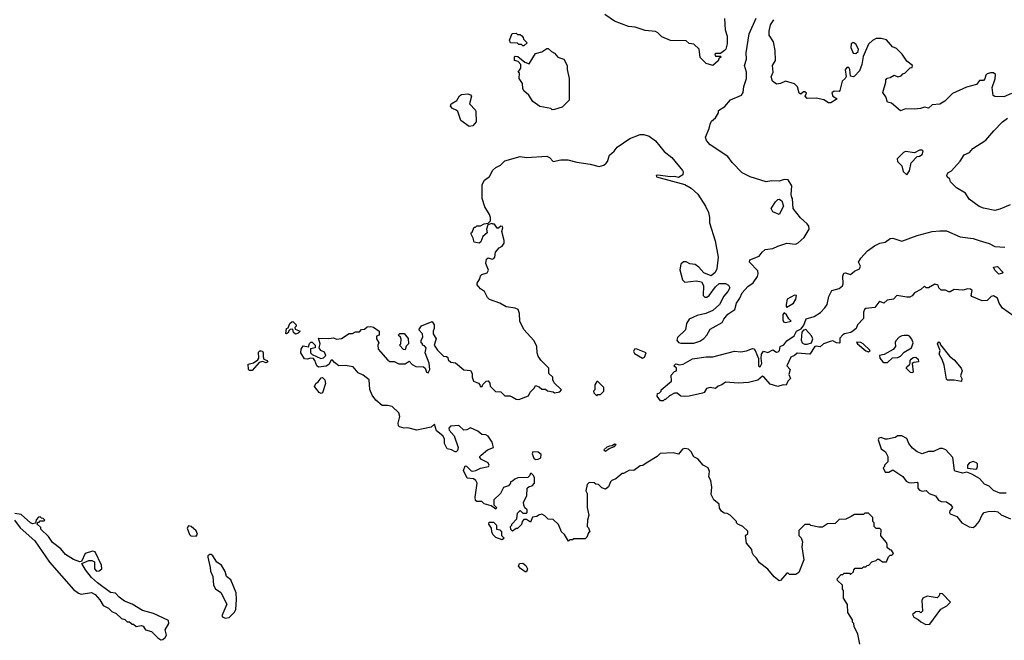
# Model space of a CAD drawing. Extents: x 1861455 to 2058065, y 200073 to 437907.
# Tile 108 of 256: x 1954313 to 1962029, y 275664 to 280525. Entities that reach past the tile are written whole.
import ezdxf

# ---------------------------------------------------------------- set-up
doc = ezdxf.new("R2010")
doc.units = 0

msp = doc.modelspace()

# ---------------------------------------------------------------- linework, layer by layer
at = {"layer": '0CON05XD'}
for points in [[(1959837.5, 280535), (1959842.5, 280445), (1959856.7, 280395), (1959856.7, 280335), (1959846.7, 280295), (1959836.4, 280283.6), (1959805, 280260), (1959765, 280260), (1959760, 280255), (1959765, 280240), (1959805, 280240), (1959810, 280235), (1959791.7, 280218.3), (1959786.4, 280203.6), (1959745, 280167.5), (1959693, 280183), (1959645, 280230), (1959637.5, 280295), (1959595, 280332.5), (1959558.3, 280338.3), (1959535, 280360), (1959413, 280363), (1959345, 280390), (1959313, 280423), (1959295, 280432.5), (1959215, 280440), (1959137, 280467), (1959085, 280472.5), (1958975, 280513.3), (1958900, 280565)], [(1957475, 277320), (1957425, 277310), (1957355, 277328.8), (1957325, 277326.7), (1957290, 277335), (1957283, 277343), (1957280, 277365), (1957292.3, 277417.7), (1957284, 277445), (1957233.3, 277495), (1957195.9, 277504.1), (1957155, 277504), (1957103.7, 277543.7), (1957074.2, 277585), (1957058.1, 277628.1), (1957050.9, 277705), (1957005, 277741.5), (1956965, 277759.4), (1956926, 277805), (1956865, 277815.5), (1956815, 277813.3), (1956779.1, 277839.1), (1956765, 277858.8), (1956755, 277858.8), (1956736.2, 277825), (1956715, 277810), (1956655, 277803.6), (1956641.2, 277815), (1956626.9, 277856.9), (1956615, 277872.5), (1956595, 277874), (1956565, 277866), (1956545, 277870), (1956516, 277915), (1956520, 277945), (1956535, 277970), (1956577.5, 277962.5), (1956585, 277990), (1956595, 278000), (1956605, 278000), (1956630, 277975), (1956630, 277955), (1956592.5, 277947.5), (1956593.3, 277915), (1956605, 277902.5), (1956672.4, 277872.4), (1956695, 277875.4), (1956712.3, 277895), (1956700.9, 277920.9), (1956672.5, 277935), (1956660, 277955), (1956666.7, 277985), (1956655, 278030), (1956735, 278026.7), (1956773, 278033), (1956795, 278022.5), (1956835, 278027.5), (1956895, 278067.5), (1956921.7, 278068.3), (1956945, 278080), (1956975, 278080), (1956991.7, 278098.3), (1957015, 278100), (1957035, 278120), (1957065, 278122.5), (1957085, 278116.7), (1957130, 278085), (1957130, 278055), (1957110, 278045), (1957110, 278025), (1957127.5, 277995), (1957120, 277975), (1957122.5, 277945), (1957197, 277857), (1957215, 277847.5), (1957247, 277847), (1957285, 277830), (1957335, 277830), (1957365, 277850), (1957390, 277825), (1957418.3, 277808.3), (1957477, 277807), (1957490, 277795), (1957500, 277765), (1957515, 277760), (1957527.5, 277785), (1957522.5, 277835), (1957490, 277915), (1957497.5, 277955), (1957485, 277970), (1957470, 277975), (1957470, 277985), (1957460, 277995), (1957460, 278015), (1957471.7, 278038.3), (1957470, 278065), (1957440, 278095), (1957463, 278127), (1957545, 278160), (1957562.5, 278135), (1957562.5, 278105), (1957552.5, 278085), (1957552.5, 278065), (1957577.5, 278025), (1957562.5, 277975), (1957587, 277937), (1957621.7, 277901.7), (1957635, 277890), (1957657, 277887), (1957668.3, 277878.3), (1957671.7, 277861.7), (1957691.7, 277841.7), (1957728.3, 277838.3), (1957793, 277783), (1957846.4, 277776.4), (1957860, 277755), (1957860, 277725), (1957870, 277695), (1957908.3, 277678.3), (1957920, 277665), (1957921.7, 277651.7), (1957938.3, 277651.7), (1957941.7, 277668.3), (1957970, 277695), (1957985, 277697.5), (1957997, 277677), (1958000, 277655), (1958041.7, 277611.7), (1958085, 277610), (1958115, 277580), (1958155, 277580), (1958171.7, 277571.7), (1958205, 277552.5), (1958225, 277550), (1958301.7, 277578.3), (1958313, 277607), (1958348.3, 277641.7), (1958355, 277660), (1958385, 277650), (1958405, 277630), (1958435, 277630), (1958448.3, 277618.3), (1958495, 277610), (1958505, 277602.5), (1958545, 277610), (1958560, 277625), (1958501.7, 277681.7), (1958490, 277705), (1958490, 277725), (1958460, 277755), (1958460, 277795), (1958397, 277857), (1958375, 277890), (1958367.5, 277915), (1958366.4, 277966.4), (1958353.6, 277993.6), (1958343, 278013), (1958265, 278097.5), (1958232.5, 278165), (1958231.2, 278225), (1958218.8, 278255), (1958196.8, 278266.8), (1958126.1, 278276.1), (1958075, 278303.8), (1957995, 278333.3), (1957979.3, 278349.3), (1957956.4, 278396.4), (1957925, 278417.5), (1957898.3, 278448.3), (1957898.3, 278461.7), (1957920, 278495), (1957925, 278520), (1957935, 278530), (1957976.7, 278543.3), (1957986.4, 278563.6), (1957967.5, 278615), (1957971.2, 278648.8), (1957985, 278658.8), (1958015, 278649.2), (1958028, 278655), (1958035.8, 278665), (1958042, 278705), (1958070.9, 278739.1), (1958095, 278751.2), (1958109.2, 278775), (1958110.8, 278795), (1958091.2, 278865), (1958100, 278895), (1958097.5, 278905), (1958085, 278906.7), (1958065, 278892.5), (1958055, 278893.3), (1958035, 278922.5), (1958023.6, 278923.6), (1958012.5, 278927.5), (1957981.7, 278918.3), (1957972.5, 278885), (1957976.7, 278855), (1957943.6, 278826.4), (1957927.5, 278785), (1957915, 278773.8), (1957873.6, 278783.6), (1957867.5, 278815), (1957850, 278845), (1957850, 278855), (1957858.3, 278861.7), (1957875, 278900), (1957885, 278900), (1957895, 278910), (1957925, 278910), (1957953, 278927), (1957985, 278930), (1958001.7, 278948.3), (1958002.5, 278975), (1957995, 279000), (1957958.3, 279058.3), (1957938, 279125), (1957936.7, 279235), (1957955, 279267.5), (1957995, 279297.5), (1958022.3, 279347.7), (1958045, 279367.5), (1958080, 279385), (1958115, 279420), (1958236.1, 279453.9), (1958285, 279446), (1958445, 279456.2), (1958465, 279446.2), (1958495, 279413.8), (1958552.9, 279427.1), (1958608.3, 279428.3), (1958678.3, 279408.3), (1958785, 279394), (1958853.9, 279376.1), (1958890, 279385), (1958909.3, 279400.7), (1958920, 279415), (1958936.4, 279463.6), (1958972.5, 279495), (1958995, 279526.7), (1959095, 279593.8), (1959175, 279626.7), (1959205, 279626.7), (1959245, 279613.3), (1959295, 279576.2), (1959363.8, 279493.8), (1959423.3, 279445), (1959507.5, 279345), (1959513, 279333), (1959510.5, 279309.5), (1959475, 279290), (1959445, 279297.5), (1959414.4, 279294.4), (1959315, 279306.9), (1959300, 279305), (1959302.5, 279295), (1959525, 279235.4), (1959575.4, 279205.4), (1959627.4, 279157.4), (1959688, 279065), (1959711.2, 279015), (1959720, 278975), (1959720, 278935), (1959764.1, 278794.1), (1959785.9, 278665.9), (1959775.8, 278574.2), (1959762.5, 278545), (1959731.7, 278518.3), (1959675, 278543.3), (1959635, 278587.5), (1959606.7, 278606.7), (1959565, 278613.8), (1959535, 278627.5), (1959515, 278627.5), (1959495, 278610), (1959486.4, 278566.4), (1959506.4, 278486.4), (1959525, 278470), (1959615, 278478.8), (1959655, 278472.5), (1959673, 278443), (1959670, 278365), (1959683, 278353), (1959697, 278353), (1959716.4, 278363.6), (1959767, 278433), (1959795, 278460), (1959845, 278460), (1959867.5, 278445), (1959877.5, 278425), (1959862.5, 278395), (1959830, 278360), (1959796, 278295), (1959745, 278246.7), (1959690, 278225), (1959621.2, 278208.8), (1959560.5, 278179.5), (1959538.8, 278145), (1959530, 278095), (1959467.5, 278035), (1959463.3, 278015), (1959476.4, 277996.4), (1959495, 277991.2), (1959595, 277990.8), (1959643, 278007), (1959675, 278028.8), (1959698.8, 278055), (1959725, 278101.2), (1959818, 278152), (1959831.7, 278178.3), (1959862.3, 278217.7), (1959916.7, 278255), (1959930, 278305), (1959956.7, 278345), (1959973.9, 278386.1), (1960020, 278435), (1960062, 278465), (1960095.5, 278514.5), (1960101.1, 278535), (1960098.2, 278558.2), (1960032.9, 278625), (1960035.8, 278644.2), (1960107.3, 278672.7), (1960131.2, 278705), (1960155, 278723.8), (1960215, 278732), (1960255, 278752), (1960325, 278773.8), (1960393.6, 278766.4), (1960415, 278776.2), (1960460.5, 278819.5), (1960499.2, 278885), (1960496.9, 278906.9), (1960485, 278925.8), (1960433, 278973), (1960373.3, 279045), (1960370, 279125), (1960363, 279133), (1960360, 279155), (1960363, 279223), (1960335, 279270), (1960305, 279273.3), (1960265, 279260), (1960205, 279262), (1960164.2, 279254.2), (1960037.5, 279295), (1959974.3, 279324.3), (1959896.1, 279406.1), (1959863, 279453), (1959723.6, 279543.6), (1959695, 279580), (1959687.5, 279605), (1959717, 279673), (1959723, 279707), (1959735, 279730), (1959765, 279757.5), (1959790, 279795), (1959790, 279815), (1959840, 279845), (1959883.9, 279896.1), (1959970, 279935), (1959982.5, 279955), (1959987, 280003), (1960008.8, 280065), (1960008.8, 280115), (1959993.8, 280165), (1960008, 280215), (1960006.2, 280265), (1960030, 280415), (1960084.3, 280535.7)], [(1962085, 279946.2), (1962025, 279920), (1961955, 279922.5), (1961941.7, 279931.7), (1961933.3, 279995), (1961957, 280063), (1961960, 280095), (1961945, 280110), (1961921.7, 280108.3), (1961895, 280100), (1961885, 280090), (1961877, 280063), (1961865, 280050), (1961835, 280047.5), (1961811.7, 280018.3), (1961733.6, 279996.4), (1961623.9, 279946.1), (1961563.9, 279886.1), (1961525, 279863.3), (1961465, 279857.5), (1961435, 279833.3), (1961405, 279840), (1961371.7, 279828.3), (1961325, 279823.3), (1961255, 279826.7), (1961215, 279810), (1961145, 279870), (1961115, 279880), (1961101.7, 279921.7), (1961077.5, 279955), (1961100, 280035), (1961100, 280055), (1961111.7, 280068.3), (1961135, 280072.5), (1961165, 280090), (1961195, 280077.5), (1961220, 280085), (1961235, 280100), (1961250, 280105), (1961291.7, 280148.3), (1961308.3, 280151.7), (1961310, 280165), (1961265, 280200), (1961230, 280255), (1961185, 280300), (1961153.6, 280313.6), (1961105, 280367.5), (1961065, 280377.5), (1961025, 280377.5), (1960995, 280362.5), (1960965, 280332.5), (1960923.6, 280236.4), (1960913.3, 280175), (1960893.3, 280125), (1960855, 280083.3), (1960845, 280077.5), (1960823, 280083), (1960819.2, 280135), (1960810.5, 280150.5), (1960795, 280150), (1960781.2, 280131.2), (1960789.3, 280080.7), (1960782.5, 280065), (1960757.5, 280042.5), (1960740.7, 279969.3), (1960735, 279962.5), (1960695, 279965.8), (1960678.8, 279951.2), (1960685, 279926.2), (1960720, 279905), (1960670, 279875), (1960652.5, 279875), (1960615, 279896), (1960555, 279910), (1960485, 279907.5), (1960467.5, 279925), (1960478.3, 279948.3), (1960465, 279960), (1960455, 279960), (1960435, 279942.5), (1960420.7, 279950.7), (1960409.3, 279999.3), (1960383.9, 280023.9), (1960315, 280043.8), (1960275, 280024.5), (1960245, 280018.8), (1960213, 280043), (1960202.7, 280077.3), (1960218.6, 280115), (1960213.6, 280165), (1960235.6, 280205), (1960234.2, 280285), (1960221, 280351), (1960187.3, 280405), (1960186.7, 280435), (1960196.9, 280485), (1960222.9, 280525)], [(1958265, 280320), (1958255, 280320), (1958245, 280330), (1958225, 280330), (1958215, 280340), (1958160, 280345), (1958152.5, 280365), (1958173.6, 280416.4), (1958205, 280420), (1958215, 280410), (1958235, 280410), (1958248.3, 280398.3), (1958260, 280385), (1958261.7, 280371.7), (1958290, 280345), (1958265, 280320)], [(1960865, 280260), (1960884, 280276), (1960887.5, 280295), (1960865, 280333.8), (1960845, 280346.7), (1960830, 280335), (1960827, 280307), (1960845, 280262.5), (1960865, 280260)], [(1958485, 279820), (1958475, 279830), (1958390, 279845), (1958335, 279883.3), (1958303.9, 279933.9), (1958265, 279967.5), (1958256.7, 279985), (1958253.3, 280025), (1958227.5, 280065), (1958230, 280105), (1958220, 280115), (1958240, 280145), (1958240, 280175), (1958218.3, 280198.3), (1958190, 280205), (1958190, 280235), (1958195, 280240), (1958217, 280237), (1958273, 280193), (1958305, 280180), (1958355, 280260), (1958405, 280272.5), (1958445, 280300), (1958455, 280300), (1958480, 280275), (1958503, 280263), (1958531.2, 280231.2), (1958577.5, 280215), (1958602.5, 280165), (1958602.5, 280135), (1958620, 280065), (1958620, 279895), (1958565, 279840), (1958505, 279822.5), (1958485, 279820)], [(1957835, 279687.5), (1957770, 279735), (1957747.5, 279805), (1957735, 279817.5), (1957705, 279830), (1957688.3, 279848.3), (1957693.6, 279866.4), (1957738.3, 279891.7), (1957760.7, 279929.3), (1957775, 279940), (1957825, 279943.3), (1957845, 279936.7), (1957853.3, 279925), (1957837.5, 279865), (1957885, 279817.5), (1957887.5, 279805), (1957890, 279725), (1957865, 279692.5), (1957835, 279687.5)], [(1962075.8, 279074.2), (1961995, 279040.8), (1961955, 279030.8), (1961865, 279048.8), (1961832.7, 279062.7), (1961755, 279120), (1961725, 279166.7), (1961655, 279207.5), (1961607.5, 279255), (1961602.5, 279275), (1961582.5, 279295), (1961580, 279305), (1961587.5, 279325), (1961615, 279342.5), (1961683, 279417), (1961715, 279466.7), (1961756.1, 279483.9), (1961782.5, 279515), (1961885, 279581.2), (1961946.8, 279653.2), (1962016.2, 279725), (1962053.8, 279755)], [(1961265, 279310), (1961285, 279340), (1961298.8, 279405), (1961345, 279452.5), (1961365, 279456.7), (1961385, 279470), (1961392.5, 279495), (1961385, 279502.5), (1961365, 279502.5), (1961325, 279482.5), (1961255, 279492.5), (1961240, 279485), (1961190, 279435), (1961193, 279413), (1961225, 279380), (1961236.4, 279336.4), (1961265, 279310)], [(1960265, 278998.8), (1960215, 279020), (1960201.2, 279045), (1960235, 279097.5), (1960255, 279117.5), (1960265, 279120), (1960286.1, 279106.1), (1960298.8, 279065), (1960265, 278998.8)], [(1960458.2, 278131.8), (1960477.3, 278182.7), (1960539.9, 278200.1), (1960587.8, 278232.2), (1960622.8, 278267.2), (1960640, 278295), (1960654, 278356), (1960677.3, 278402.7), (1960735, 278419.1), (1960760.3, 278439.7), (1960767.1, 278455), (1960764.7, 278515.3), (1960770.4, 278539.6), (1960785, 278542.3), (1960825, 278528), (1960855, 278555.8), (1960895.7, 278574.3), (1960902.2, 278595), (1960887.5, 278625), (1960905, 278657.5), (1960957.5, 278715), (1961012.5, 278755), (1961054.1, 278775.9), (1961095, 278782.5), (1961135, 278810), (1961155, 278813.3), (1961225, 278790), (1961345, 278833.8), (1961465, 278866.2), (1961525, 278872), (1961575, 278872), (1961682.5, 278825), (1961785, 278811.4), (1961832.5, 278795), (1961910.9, 278770.9), (1961955, 278749.4), (1962034.3, 278744.3)], [(1961985, 278532.5), (1961955, 278562.5), (1961943.9, 278586.1), (1961975, 278592.5), (1962018.3, 278548.3), (1962015, 278540), (1961985, 278532.5)], [(1962105, 278203.3), (1962015, 278266), (1961987.8, 278305), (1961975, 278344.3), (1961945, 278361.4), (1961925, 278355.8), (1961895, 278325.6), (1961855, 278323.1), (1961775.7, 278355.7), (1961770, 278365), (1961778.5, 278405), (1961765, 278413.8), (1961744.3, 278415.7), (1961705, 278405.8), (1961635, 278412.2), (1961605, 278394.5), (1961595, 278394.6), (1961567.2, 278407.2), (1961535, 278405.8), (1961516, 278425), (1961511.2, 278445), (1961485, 278452.5), (1961435, 278425.4), (1961415.7, 278425.7), (1961405, 278437.5), (1961375, 278410.7), (1961325, 278385.4), (1961306.8, 278363.2), (1961288.1, 278351.9), (1961265, 278350.5), (1961186.1, 278363.9), (1961160.8, 278335), (1961112.3, 278327.7), (1961085, 278305.8), (1961055, 278316.9), (1961045, 278312.5), (1961015, 278271.9), (1960945, 278262.9), (1960934.6, 278255.4), (1960925.5, 278235), (1960925.4, 278185), (1960880, 278135), (1960867.5, 278105), (1960845, 278089.2), (1960825.4, 278074.6), (1960775.6, 278064.4), (1960763.7, 278056.3), (1960739.3, 278030.7), (1960739.5, 277995), (1960735, 277991.2), (1960715, 277993.2), (1960685, 278008.7), (1960665.3, 278004.7), (1960611.2, 277985), (1960585, 277962.5), (1960555, 277968.6), (1960545, 277964.3), (1960503.9, 277906.1), (1960405, 277914.2), (1960384, 277895), (1960355, 277880.6), (1960326, 277815), (1960352.3, 277785), (1960341.8, 277745), (1960354, 277715), (1960333.3, 277695), (1960318.8, 277661.2), (1960295, 277663.8), (1960255, 277651.9), (1960195, 277670), (1960145, 277728), (1960135, 277732), (1960097.9, 277702.1), (1960025, 277683.1), (1959945, 277679.1), (1959845, 277685.7), (1959815, 277664), (1959785.7, 277654.3), (1959765, 277636.7), (1959725, 277643.3), (1959695, 277637.5), (1959677.5, 277605), (1959665, 277598.8), (1959560, 277575), (1959525.6, 277574.4), (1959495, 277577.5), (1959465, 277600), (1959445, 277600), (1959405, 277580), (1959375, 277550), (1959365, 277550), (1959355, 277540), (1959335, 277540), (1959310, 277575), (1959311.7, 277598.3), (1959325, 277600), (1959340, 277615), (1959340, 277625), (1959420, 277695), (1959418.3, 277741.7), (1959445, 277770), (1959460, 277775), (1959460, 277795), (1959440, 277815), (1959455, 277830), (1959485, 277822.5), (1959512.7, 277827.3), (1959585, 277870), (1959694.1, 277884.1), (1959745, 277884.2), (1959915, 277928.2), (1959965, 277923.5), (1960008.9, 277931.1), (1960055, 277950), (1960067.2, 277947.2), (1960076.9, 277935), (1960101.7, 277871.7), (1960104, 277815), (1960115, 277806.7), (1960128.8, 277831.2), (1960123.8, 277875), (1960127.5, 277905), (1960142, 277928), (1960175, 277918.1), (1960215, 277938.1), (1960245, 277920.6), (1960257, 277923), (1960268, 277935), (1960273.8, 277965), (1960300.8, 277979.2), (1960325, 278008.6), (1960381.2, 278048.8), (1960401.2, 278085), (1960437, 278103), (1960458.2, 278131.8)], [(1960325, 278272.5), (1960376.7, 278305), (1960396.7, 278335), (1960400, 278365), (1960385, 278367.5), (1960328, 278335), (1960320, 278295), (1960320, 278275), (1960325, 278272.5)], [(1956475, 278062.5), (1956460, 278075), (1956455, 278100), (1956431.7, 278098.3), (1956420, 278085), (1956420, 278075), (1956405, 278063.3), (1956398.3, 278068.3), (1956403.9, 278106.1), (1956418.3, 278111.7), (1956430, 278145), (1956445, 278157.5), (1956455, 278160), (1956480, 278135), (1956480, 278125), (1956470, 278115), (1956471.7, 278101.7), (1956510, 278085), (1956495, 278070), (1956475, 278062.5)], [(1960315, 278152), (1960360, 278165), (1960340.7, 278180.7), (1960323, 278213), (1960305, 278230), (1960293.9, 278216.1), (1960294, 278175), (1960298.8, 278158.8), (1960315, 278152)], [(1960485, 277984.4), (1960517.2, 277992.8), (1960527.5, 278025), (1960519.1, 278049.1), (1960475, 278098), (1960455, 278092), (1960441.9, 278078.1), (1960436.1, 278016.1), (1960444.2, 277994.2), (1960464.4, 277984.4), (1960485, 277984.4)], [(1957335, 277940), (1957321.7, 277941.7), (1957290, 277975), (1957300, 277985), (1957301.7, 278021.7), (1957298.3, 278038.3), (1957280, 278055), (1957293, 278067), (1957327, 278067), (1957357, 278027), (1957360, 277985), (1957341.7, 277968.3), (1957335, 277940)], [(1961115, 277840), (1961154.3, 277875.7), (1961195, 277880), (1961215, 277888.6), (1961245, 277921.9), (1961302.5, 277955), (1961316.2, 277995), (1961305, 278023.3), (1961285, 278046.7), (1961275, 278052.5), (1961245, 278052.5), (1961225, 278050), (1961205, 278037.5), (1961179.3, 278010.7), (1961174, 277996), (1961176, 277965), (1961158.7, 277941.3), (1961087.9, 277902.1), (1961050, 277895), (1961054, 277875), (1961075, 277847.5), (1961085, 277840), (1961115, 277840)], [(1956135, 277777.5), (1956115, 277777.5), (1956107.5, 277785), (1956103, 277827), (1956145, 277836.7), (1956179.3, 277860.7), (1956187.5, 277875), (1956185, 277920), (1956195, 277932.5), (1956205, 277932.5), (1956215, 277927.5), (1956220, 277915), (1956220, 277885), (1956226.7, 277866.7), (1956252.5, 277855), (1956258.8, 277845), (1956245, 277836.7), (1956215, 277847.5), (1956189.3, 277840.7), (1956135, 277777.5)], [(1959195, 277874.3), (1959208.3, 277881.7), (1959223.3, 277915), (1959145, 277946.2), (1959132.5, 277945), (1959124.3, 277925), (1959131.7, 277911.7), (1959195, 277874.3)], [(1960965, 277924.3), (1960976.7, 277935), (1960923.3, 277985), (1960904.2, 277995.8), (1960871.2, 277998.8), (1960880, 277985), (1960945, 277931.2), (1960965, 277924.3)], [(1961695, 277690), (1961635, 277702.5), (1961585, 277702.5), (1961575, 277710), (1961558, 277818), (1961543.3, 277863.3), (1961520, 277905), (1961527.5, 277935), (1961506.7, 277985), (1961515, 278001.2), (1961525, 277996.2), (1961529.5, 277979.5), (1961600, 277890), (1961635, 277860), (1961692, 277795), (1961698, 277775), (1961686.7, 277735), (1961696.7, 277715), (1961695, 277690)], [(1961305, 277758), (1961295, 277761.4), (1961261.2, 277795), (1961265, 277806.2), (1961286.7, 277823.3), (1961292.5, 277835), (1961291.2, 277855), (1961298.8, 277865), (1961315, 277878.6), (1961335, 277881.4), (1961352.9, 277865), (1961355.8, 277845), (1961320, 277840), (1961307.5, 277832.5), (1961315, 277763.8), (1961305, 277758)], [(1956675, 277598), (1956661.2, 277605), (1956622.5, 277652.5), (1956634.2, 277675), (1956651.8, 277688.2), (1956675, 277720), (1956685, 277723.3), (1956704, 277705), (1956710.8, 277675), (1956685, 277602), (1956675, 277598)], [(1958835, 277580), (1958845, 277590), (1958865, 277590), (1958890, 277615), (1958890, 277645), (1958845, 277690), (1958835, 277690), (1958820, 277665), (1958820, 277625), (1958810, 277615), (1958811.7, 277601.7), (1958835, 277580)], [(1960897.5, 275635), (1960881.7, 275711.7), (1960853, 275773), (1960850, 275795), (1960840, 275805), (1960840, 275825), (1960803, 275883), (1960800, 275945), (1960770, 275995), (1960770, 276055), (1960760, 276065), (1960760, 276095), (1960721.7, 276131.7), (1960720, 276145), (1960751.7, 276178.3), (1960765, 276180), (1960775, 276190), (1960815, 276190), (1960825, 276180), (1960848.3, 276201.7), (1960850, 276215), (1960861.7, 276228.3), (1960915, 276230), (1960925, 276240), (1960945, 276240), (1960955, 276250), (1960968.3, 276251.7), (1960991.7, 276278.3), (1961025, 276290), (1961035, 276300), (1961045, 276300), (1961075, 276280), (1961105, 276280), (1961121.7, 276318.3), (1961135, 276330), (1961148.3, 276331.7), (1961160, 276345), (1961145, 276370), (1961131.7, 276371.7), (1961111.7, 276391.7), (1961112.5, 276415), (1961105, 276430), (1961061.7, 276481.7), (1961065, 276530), (1961055, 276540), (1961025, 276540), (1961010, 276555), (1961010, 276585), (1961000, 276595), (1961000, 276625), (1960965, 276660), (1960935, 276660), (1960925, 276650), (1960855, 276650), (1960830, 276635), (1960787, 276613), (1960735, 276610), (1960705, 276580), (1960643, 276577), (1960605, 276550), (1960575, 276550), (1960513, 276563), (1960505, 276570), (1960465, 276570), (1960420, 276525), (1960420, 276485), (1960437, 276467), (1960447.5, 276435), (1960443.3, 276395), (1960457.5, 276295), (1960420, 276195), (1960395, 276180), (1960345, 276180), (1960335, 276190), (1960325, 276190), (1960276.4, 276133.6), (1960265, 276130), (1960225, 276162.5), (1960175, 276222.5), (1960110.7, 276270.7), (1960088.3, 276308.3), (1960065, 276330), (1960053, 276353), (1960050, 276375), (1960010, 276425), (1960000, 276485), (1960018.3, 276501.7), (1960018.3, 276518.3), (1959980, 276555), (1959940, 276575), (1959930, 276585), (1959930, 276595), (1959880, 276645), (1959857, 276657), (1959835, 276660), (1959812.5, 276675), (1959798.3, 276698.3), (1959795, 276730), (1959753.6, 276763.6), (1959733.3, 276805), (1959737, 276863), (1959730, 276915), (1959712.5, 276945), (1959720, 276985), (1959707.5, 277015), (1959670, 277035), (1959626.4, 277086.4), (1959595, 277100), (1959575, 277140), (1959555, 277160), (1959525, 277167.5), (1959508.3, 277161.7), (1959475, 277122.5), (1959435, 277132.5), (1959333, 277127), (1959310, 277105), (1959221.7, 277051.7), (1959197, 277033), (1959175, 277030), (1959127, 276993), (1959093, 276997), (1959045, 276970), (1959035, 276970), (1958985, 276930), (1958953.6, 276916.4), (1958942.5, 276905), (1958927.5, 276865), (1958905, 276847.5), (1958875, 276857.5), (1958850, 276885), (1958828.3, 276888.3), (1958815, 276897.5), (1958775, 276900), (1958760, 276885), (1958750, 276835), (1958760, 276815), (1958760, 276705), (1958772.5, 276645), (1958762.5, 276605), (1958760, 276555), (1958770, 276545), (1958780, 276515), (1958770, 276505), (1958758.3, 276471.7), (1958745, 276460), (1958655, 276460), (1958645, 276450), (1958625, 276450), (1958615, 276440), (1958583, 276493), (1958560, 276515), (1958535, 276570), (1958495, 276610), (1958455, 276612.5), (1958429.3, 276639.3), (1958405, 276652.5), (1958380, 276645), (1958367, 276633), (1958331.7, 276628.3), (1958315, 276590), (1958285, 276610), (1958265, 276610), (1958250, 276595), (1958245, 276570), (1958215, 276540), (1958205, 276540), (1958175, 276520), (1958161.7, 276531.7), (1958160, 276555), (1958170, 276565), (1958170, 276575), (1958210, 276615), (1958215, 276660), (1958235, 276680), (1958255, 276660), (1958285, 276660), (1958290, 276665), (1958290, 276685), (1958271.7, 276701.7), (1958263, 276723), (1958262.5, 276745), (1958287.5, 276795), (1958290, 276855), (1958305, 276870), (1958330, 276875), (1958347.5, 276895), (1958347, 276937), (1958340, 276955), (1958325, 276970), (1958315, 276970), (1958308.3, 276951.7), (1958295, 276940), (1958217, 276937), (1958193, 276927), (1958175, 276910), (1958160, 276905), (1958160, 276895), (1958145, 276873.3), (1958105, 276860), (1958080, 276815), (1958030, 276765), (1958030, 276725), (1958050, 276705), (1958045, 276690), (1958035, 276700), (1958007.5, 276717.5), (1957953, 276733), (1957935, 276750), (1957895, 276752.5), (1957885, 276760), (1957882.5, 276785), (1957897.5, 276895), (1957886.7, 276915), (1957868.3, 276928.3), (1957820, 276935), (1957790, 276995), (1957805, 277030), (1957815, 277027.5), (1957851.2, 276991.2), (1957865, 276989.2), (1957886.9, 276993.1), (1957925, 277012.2), (1957986.2, 277025), (1957991.2, 277035), (1957985, 277053.3), (1957931.2, 277081.2), (1957920, 277095), (1957920, 277105), (1957928.8, 277115), (1957978.8, 277155), (1958025, 277173.3), (1958017, 277217), (1957985, 277262.9), (1957965, 277274.4), (1957934.2, 277275), (1957902.4, 277302.4), (1957845, 277328.8), (1957817.4, 277312.6), (1957795, 277310.5), (1957755, 277345.5), (1957689.7, 277340.3), (1957677.1, 277325), (1957679.8, 277309.8), (1957718.8, 277265), (1957748.8, 277175), (1957745, 277150), (1957735, 277140), (1957725, 277140), (1957697, 277157), (1957662.5, 277165), (1957643.3, 277205), (1957641.7, 277241.7), (1957630, 277265), (1957580, 277305), (1957565, 277357.5), (1957537, 277333), (1957475, 277320)], [(1962045, 276816.2), (1961995, 276816.2), (1961945, 276837.5), (1961910.7, 276870.7), (1961875, 276886.7), (1961835, 276931.2), (1961775.9, 276965.9), (1961735, 276980), (1961705, 276972.5), (1961645, 276990), (1961640, 276995), (1961626.7, 277095), (1961570, 277155), (1961545, 277167.5), (1961525, 277167.5), (1961475, 277143.3), (1961435, 277143.8), (1961385, 277123.8), (1961345, 277141.2), (1961308.8, 277168.8), (1961280, 277205), (1961266.2, 277245), (1961225, 277266.2), (1961195, 277266.2), (1961175, 277252.5), (1961115, 277240), (1961095, 277240), (1961065, 277252.5), (1961045, 277247.5), (1961041.2, 277235), (1961063.9, 277163.9), (1961099.3, 277139.3), (1961117.5, 277105), (1961117, 277063), (1961090, 277035), (1961090, 277025), (1961080, 277015), (1961095, 276980), (1961125, 276980), (1961155, 277000), (1961235, 276946), (1961261.3, 276911.3), (1961280.6, 276900.6), (1961305, 276896.9), (1961345, 276903.3), (1961351.2, 276895), (1961352, 276855), (1961365, 276840), (1961385, 276831.2), (1961417, 276837), (1961440, 276815), (1961490, 276795), (1961512.5, 276762.5), (1961535, 276750), (1961575, 276747.5), (1961610, 276725), (1961622.5, 276705), (1961602, 276678), (1961600, 276665), (1961605.7, 276655.7), (1961657.5, 276635), (1961696.2, 276585), (1961755, 276552), (1961785, 276548.8), (1961807, 276563), (1961831.2, 276595), (1961855, 276647.5), (1961872.5, 276665), (1961903.6, 276673.6), (1961955.9, 276675.9), (1961979.2, 276669.2), (1962005, 276647.5), (1962077.5, 276615)], [(1958905, 277144.4), (1958932.9, 277167.1), (1958975, 277183.3), (1958988.3, 277198.3), (1958975, 277200), (1958955, 277186.7), (1958935, 277185.6), (1958915, 277175.6), (1958892, 277155), (1958905, 277144.4)], [(1958355, 277080), (1958375, 277082.5), (1958396.1, 277093.9), (1958400.7, 277120.7), (1958375, 277136.7), (1958335, 277140), (1958330, 277125), (1958341.7, 277091.7), (1958355, 277080)], [(1961805, 277003.8), (1961815, 277010), (1961820, 277025), (1961819.2, 277045), (1961810.8, 277055), (1961785, 277065.4), (1961755.5, 277054.5), (1961742, 277035), (1961741.2, 277011.2), (1961805, 277003.8)], [(1955418.3, 275668.3), (1955435, 275670), (1955452.5, 275685), (1955462.5, 275705), (1955452.5, 275745), (1955482.5, 275795), (1955479.5, 275819.5), (1955362.5, 275875), (1955275, 275898.8), (1955195, 275946.2), (1955135, 275970), (1955092.5, 276002.5), (1955065, 276032.5), (1955025, 276038.8), (1954923.3, 276113.3), (1954876.8, 276156.8), (1954828.8, 276215), (1954800, 276265), (1954855, 276290), (1954879.3, 276289.3), (1954898.8, 276278.8), (1954900, 276225), (1954915, 276206.2), (1954935, 276207.5), (1954956.5, 276225), (1954955, 276253.8), (1954905, 276356.9), (1954885, 276361.9), (1954825.9, 276344.1), (1954798.3, 276281.7), (1954785, 276277.5), (1954735, 276296.2), (1954673.3, 276335), (1954635, 276380), (1954570.5, 276430.5), (1954538.3, 276478.3), (1954480, 276535), (1954478.3, 276548.3), (1954450, 276575), (1954455, 276590), (1954465, 276590), (1954475, 276600), (1954505, 276600), (1954510, 276605), (1954498.3, 276618.3), (1954485, 276620), (1954475, 276630), (1954461.7, 276628.3), (1954441.7, 276608.3), (1954438.3, 276581.7), (1954415, 276577.5), (1954397.5, 276585), (1954325, 276650), (1954275, 276656.7)], [(1954272.5, 276605), (1954316, 276545), (1954433, 276443), (1954546, 276275), (1954735, 276063.3), (1954775, 276033.3), (1954795, 276026.7), (1954875, 276037.5), (1954905, 276022.5), (1954940.7, 275980.7), (1954967, 275937), (1955010, 275915), (1955035, 275890), (1955070, 275875), (1955110, 275835), (1955138.3, 275828.3), (1955155, 275810), (1955175, 275810), (1955195, 275790), (1955205, 275790), (1955225, 275772.5), (1955265, 275780), (1955280, 275775), (1955300, 275745), (1955345, 275732.5), (1955395, 275682.5), (1955418.3, 275668.3)], [(1955695, 276480), (1955706.7, 276495), (1955695, 276522.5), (1955656.7, 276555), (1955635, 276560), (1955626.4, 276543.6), (1955645, 276492.5), (1955655, 276482.5), (1955695, 276480)], [(1958095, 276450), (1958045, 276470), (1958021.7, 276491.7), (1958012.5, 276515), (1958011.7, 276541.7), (1957990, 276575), (1957991.7, 276588.3), (1958025, 276590), (1958050, 276565), (1958050, 276535), (1958075, 276530), (1958090, 276515), (1958090, 276485), (1958110, 276465), (1958095, 276450)], [(1955925, 275836.7), (1955955, 275842.5), (1955997.5, 275885), (1956006.7, 275905), (1956012.5, 275985), (1956009.2, 276035), (1955967, 276137), (1955933.3, 276165), (1955923.6, 276203.6), (1955895, 276252.5), (1955857.5, 276275), (1955827.5, 276325), (1955815, 276336.7), (1955803, 276337), (1955787.5, 276325), (1955786.7, 276315), (1955806.7, 276235), (1955807.5, 276205), (1955827.5, 276165), (1955832.5, 276095), (1955847, 276067), (1955888.3, 276038.3), (1955936.4, 275946.4), (1955897.5, 275855), (1955904.2, 275844.2), (1955925, 275836.7)], [(1958285, 276200), (1958275, 276200), (1958237, 276227), (1958222.5, 276245), (1958230, 276265), (1958255, 276267.5), (1958279.3, 276249.3), (1958292.5, 276225), (1958285, 276200)], [(1961415, 275787.5), (1961445, 275790), (1961530.7, 275909.3), (1961577.5, 275935), (1961607, 275963), (1961545, 276027.5), (1961525, 276030), (1961518.8, 276011.2), (1961503, 275997), (1961425, 276010), (1961390, 275995), (1961383.8, 275975), (1961387, 275893), (1961375, 275880), (1961365, 275890), (1961335, 275887.5), (1961310, 275865), (1961320, 275845), (1961355, 275827.5), (1961375, 275807.5), (1961415, 275787.5)]]:
    msp.add_lwpolyline(points, dxfattribs=at)

doc.saveas('drawing.dxf')
